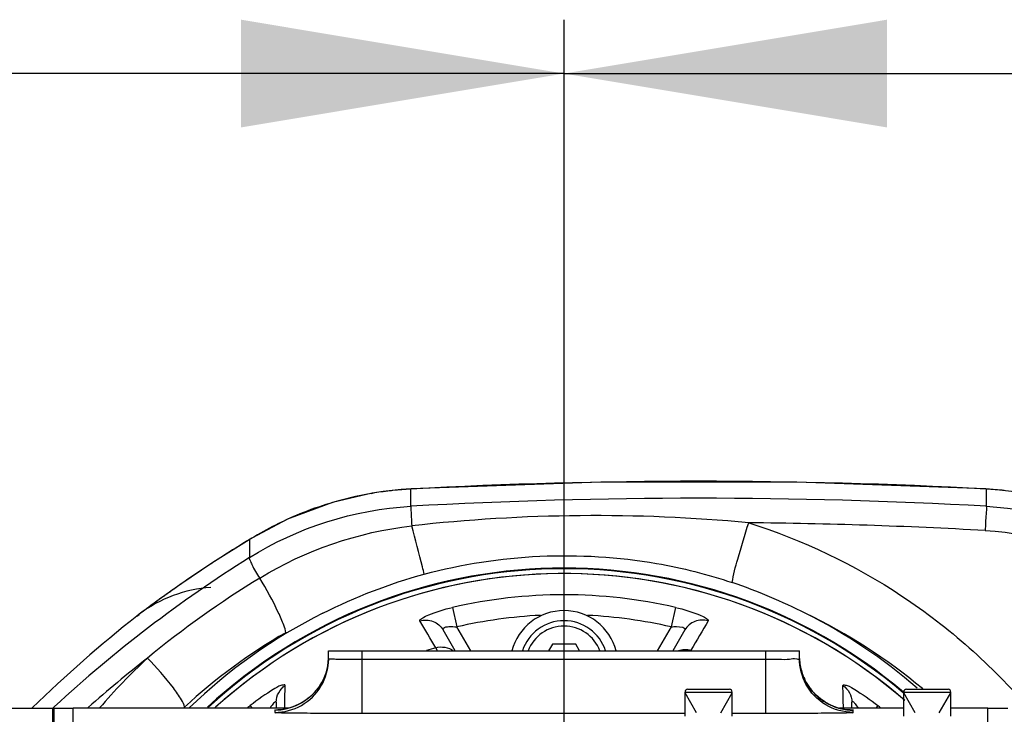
# Model space of a CAD drawing. Header units: millimetres. Extents: x 0 to 9512, y 0 to 6728.
# Tile 24 of 119: x 1892 to 2038, y 5491 to 5594. Entities that reach past the tile are written whole.
import ezdxf

# ---------------------------------------------------------------- set-up
doc = ezdxf.new("R2010")
doc.units = ezdxf.units.MM
doc.header["$LTSCALE"] = 523.16
doc.layers.get('0').update_dxf_attribs({"linetype": 'CONTINUOUS'})
for name, color, linetype in [('304102000094DXF_CONTINUOUS_LINE', 7, 'CONTINUOUS'), ('304102000125DXF_CONTINUOUS_LINE', 7, 'CONTINUOUS'), ('304102000126DXF_CONTINUOUS_LINE', 7, 'CONTINUOUS'), ('304102000129DXF_CONTINUOUS_LINE', 7, 'CONTINUOUS'), ('304106000105DXF_CONTINUOUS_LINE', 7, 'CONTINUOUS'), ('501023000020DXF_CONTINUOUS_LINE', 7, 'CONTINUOUS'), ('501023000033DXF_CONTINUOUS_LINE', 7, 'CONTINUOUS'), ('504001000008DXF_CONTINUOUS_LINE', 7, 'CONTINUOUS'), ('604006000004DXF_CONTINUOUS_LINE', 7, 'CONTINUOUS'), ('运动范围_DXF_DIMENSION', 7, 'CONTINUOUS')]:
    doc.layers.add(name, color=color, linetype=linetype)
doc.styles.get("Standard").update_dxf_attribs({"font": 'txt', "width": 0.7})
doc.dimstyles.new('DIMSTYLE_1', dxfattribs={"dimtxt": 80, "dimasz": 48, "dimexe": 1, "dimexo": 0, "dimgap": 2.5, "dimtad": 1, "dimdsep": 46, "dimtxsty": 'Standard', "dimblk": '_FILLED', "dimblk1": '_FILLED', "dimblk2": '_FILLED', "dimcen": 0.09, "dimclrt": 5, "dimazin": 2, "dimtp": 0.5, "dimtm": 0.5, "dimtfac": 1, "dimtofl": 0, "dimtmove": 0, "dimatfit": 3, "dimldrblk": '_FILLED', "dimfxl": 0, "dimtolj": 1, "dimarcsym": 0})

# ---------------------------------------------------------------- blocks, each defined once
blk = doc.blocks.new('_FILLED')
at = {"color": 0, "linetype": 'ByBlock'}
blk.add_solid([(0, 0), (-1, 0.1667), (-1, -0.1667)], dxfattribs=at)
blk = doc.blocks.new('*D6')
at = {"layer": '运动范围_DXF_DIMENSION', "color": 2, "linetype": 'Continuous', "transparency": 16777216}
for p, q in [((1972.82, 5466.62), (1972.82, 5594.42)), ((2189.62, 5378.38), (2189.62, 5594.42)), ((1972.82, 5586.42), (2081.22, 5586.42)), ((2189.62, 5586.42), (2081.22, 5586.42)), ((2081.22, 5586.42), (2490.2, 5586.42))]:
    blk.add_line(p, q, dxfattribs=at)
at = {"layer": '运动范围_DXF_DIMENSION', "color": 2, "linetype": 'Continuous', "transparency": 16777216, "xscale": 48, "yscale": 48, "zscale": 48, "rotation": 180}
blk.add_blockref('_FILLED', (1972.82, 5586.42), dxfattribs=at)
at = {"layer": '运动范围_DXF_DIMENSION', "color": 2, "linetype": 'Continuous', "transparency": 16777216, "xscale": 48, "yscale": 48, "zscale": 48}
blk.add_blockref('_FILLED', (2189.62, 5586.42), dxfattribs=at)
blk = doc.blocks.new('*D34')
at = {"layer": '运动范围_DXF_DIMENSION', "color": 2, "linetype": 'Continuous', "transparency": 16777216}
for p, q in [((1715.32, 5107.35), (1715.32, 5594.42)), ((1972.82, 5479.23), (1972.82, 5594.42)), ((1844.07, 5586.42), (1365.23, 5586.42)), ((1715.32, 5586.42), (1844.07, 5586.42)), ((1972.82, 5586.42), (1844.07, 5586.42))]:
    blk.add_line(p, q, dxfattribs=at)
at = {"layer": '运动范围_DXF_DIMENSION', "color": 2, "linetype": 'Continuous', "transparency": 16777216, "xscale": 48, "yscale": 48, "zscale": 48, "rotation": 180}
blk.add_blockref('_FILLED', (1715.32, 5586.42), dxfattribs=at)
at = {"layer": '运动范围_DXF_DIMENSION', "color": 2, "linetype": 'Continuous', "transparency": 16777216, "xscale": 48, "yscale": 48, "zscale": 48}
blk.add_blockref('_FILLED', (1972.82, 5586.42), dxfattribs=at)

msp = doc.modelspace()

# ---------------------------------------------------------------- linework, layer by layer
at = {"layer": '304102000094DXF_CONTINUOUS_LINE', "color": 9, "linetype": 'Continuous'}
for p, q in [((1956.238, 5507.091), (1956.901, 5504.195)), ((1989.41, 5507.091), (1988.747, 5504.195)), ((1958.967, 5500.615), (1956.901, 5504.195)), ((1988.747, 5504.195), (1986.68, 5500.615)), ((1954.006, 5500.615), (1953.745, 5501.097)), ((1942.824, 5499.373), (1942.824, 5500.615)), ((2002.824, 5491.373), (2002.824, 5500.615)), ((1942.824, 5491.373), (1942.824, 5499.373)), ((1942.824, 5499.373), (2002.825, 5499.373)), ((1926.489, 5492.105), (1926.168, 5492.504)), ((2019.48, 5492.504), (2019.158, 5492.105)), ((1929.824, 5491.827), (1929.824, 5491.483)), ((1942.824, 5491.373), (1990.824, 5491.373)), ((1997.824, 5491.373), (2002.824, 5491.373)), ((2015.824, 5491.483), (2015.824, 5491.827))]:
    msp.add_line(p, q, dxfattribs=at)
at = {"layer": '304102000094DXF_CONTINUOUS_LINE', "color": 7, "linetype": 'Continuous'}
for p, q in [((1956.658, 5500.615), (1954.858, 5503.733)), ((1990.79, 5503.733), (1988.99, 5500.615)), ((1937.824, 5499.483), (1937.824, 5500.615)), ((1937.824, 5500.615), (2007.824, 5500.615)), ((2007.824, 5499.483), (2007.824, 5500.615)), ((1937.771, 5498.907), (1937.608, 5497.983)), ((1937.793, 5499.286), (1937.771, 5498.907)), ((2007.882, 5498.86), (2007.845, 5499.484)), ((2008.058, 5497.904), (2007.882, 5498.86)), ((2008.341, 5496.996), (2008.058, 5497.904)), ((1930.032, 5493.025), (1930.032, 5492.105)), ((2015.615, 5492.105), (2015.615, 5493.025)), ((1899.824, 5377.126), (1899.824, 5492.105)), ((1931.884, 5492.105), (1899.824, 5492.105)), ((2023.324, 5492.105), (2013.754, 5492.105)), ((2035.824, 5492.105), (2030.324, 5492.105)), ((2035.824, 5377.126), (2035.824, 5492.105))]:
    msp.add_line(p, q, dxfattribs=at)
for points in [[(1937.608, 5497.983), (1937.347, 5497.107), (1936.999, 5496.288)], [(2015.346, 5491.844), (2015.376, 5491.843), (2015.357, 5491.844), (2015.197, 5491.854), (2014.831, 5491.89), (2014.278, 5491.979), (2013.627, 5492.135), (2012.953, 5492.36), (2012.27, 5492.66), (2011.592, 5493.038), (2010.932, 5493.497), (2010.301, 5494.039), (2009.713, 5494.664), (2009.182, 5495.368), (2008.72, 5496.148), (2008.341, 5496.996)], [(1936.999, 5496.288), (1936.573, 5495.532), (1936.081, 5494.842), (1935.533, 5494.223), (1934.938, 5493.676), (1934.306, 5493.201), (1933.645, 5492.799), (1932.961, 5492.468), (1932.273, 5492.212), (1931.612, 5492.03), (1931.008, 5491.916), (1930.527, 5491.86), (1930.294, 5491.844), (1930.258, 5491.843)]]:
    msp.add_lwpolyline(points, dxfattribs=at)
msp.add_arc((1972.824, 5434.615), 77.5, 49.16188, 131.90942, dxfattribs=at)
at = {"layer": '304102000094DXF_CONTINUOUS_LINE', "color": 9, "linetype": 'Continuous'}
for centre, radius, start, end in [((1972.824, 5434.615), 74.349, 77.10992, 102.89008), ((1972.824, 5434.615), 71.379, 92.81931, 102.89012), ((1972.824, 5434.615), 71.379, 77.10988, 87.1807), ((1972.824, 5434.615), 69.165, 106.01233, 107.20644), ((2015.885, 5499.837), 8.061, 182.47242, 197.27801), ((2015.756, 5499.802), 7.928, 197.31058, 198.55511), ((2015.836, 5499.833), 8.014, 198.58053, 210.56781), ((1929.856, 5499.806), 7.962, 323.98744, 326.84815), ((2015.809, 5499.818), 7.983, 210.57358, 215.56298), ((2015.777, 5499.795), 7.944, 215.56706, 216.57547), ((2015.866, 5499.869), 8.059, 216.62149, 233.59157), ((1972.824, 5434.615), 74.349, 128.86753, 129.31783), ((2015.792, 5499.779), 7.943, 233.6394, 234.4385), ((2015.839, 5499.856), 8.032, 234.4832, 251.57523), ((2015.798, 5499.757), 7.926, 251.62656, 252.3751), ((2015.834, 5499.887), 8.061, 252.40961, 266.56497), ((1972.824, 5434.615), 74.349, 50.68217, 51.13247), ((2015.824, 5499.757), 7.93, 266.58088, 269.99569)]:
    msp.add_arc(centre, radius, start, end, dxfattribs=at)
for points, knots in [([(1951.395, 5505.076), (1951.318, 5505.206), (1951.967, 5505.671), (1953.314, 5506.27), (1955.034, 5506.816), (1956.238, 5507.091)], [0, 0, 0, 0, 0.0853311, 0.305427, 1, 1, 1, 1]), ([(1989.41, 5507.091), (1990.613, 5506.816), (1992.333, 5506.27), (1993.681, 5505.671), (1994.329, 5505.206), (1994.252, 5505.076)], [0, 0, 0, 0, 0.6945723, 0.9146689, 1, 1, 1, 1]), ([(1951.395, 5505.075), (1952.024, 5505.27), (1953.45, 5505.236), (1954.531, 5504.299), (1954.858, 5503.733)], [0, 0, 0, 0, 0.5015671, 1, 1, 1, 1]), ([(1954.858, 5503.733), (1954.816, 5503.807), (1954.985, 5504.23), (1955.868, 5504.223), (1956.503, 5504.248), (1956.901, 5504.195)], [0, 0, 0, 0, 0.1111826, 0.4727801, 1, 1, 1, 1]), ([(1988.747, 5504.195), (1989.014, 5504.231), (1989.56, 5504.307), (1991.013, 5504.121), (1990.79, 5503.733)], [0, 0, 0, 0, 0.3755852, 1, 1, 1, 1]), ([(1994.252, 5505.076), (1993.624, 5505.27), (1992.197, 5505.236), (1991.117, 5504.299), (1990.79, 5503.733)], [0, 0, 0, 0, 0.5015666, 1, 1, 1, 1]), ([(2002.825, 5499.373), (2003.462, 5499.373), (2004.603, 5499.409), (2006.277, 5499.322), (2007.04, 5499.563), (2007.824, 5499.355), (2007.824, 5499.483)], [0, 0, 0, 0, 0.3825234, 0.7067768, 0.9235031, 1, 1, 1, 1]), ([(1937.824, 5499.483), (1937.824, 5499.44), (1938.089, 5499.49), (1938.196, 5499.442), (1938.32, 5499.436)], [0, 0, 0, 0, 0.2563133, 1, 1, 1, 1]), ([(1938.32, 5499.436), (1938.578, 5499.425), (1940.079, 5499.381), (1941.581, 5499.373), (1942.824, 5499.373)], [0, 0, 0, 0, 0.1724947, 1, 1, 1, 1]), ([(1931.36, 5495.48), (1931.363, 5495.643), (1930.313, 5495.379), (1929.066, 5494.524), (1927.247, 5493.374), (1926.168, 5492.504)], [0, 0, 0, 0, 0.0801422, 0.316295, 1, 1, 1, 1]), ([(1929.824, 5491.483), (1931.184, 5491.483), (1933.951, 5492.202), (1935.989, 5494.207), (1936.688, 5495.374)], [0, 0, 0, 0, 0.5000509, 1, 1, 1, 1]), ([(2015.824, 5491.483), (2014.406, 5491.483), (2011.517, 5492.267), (2009.456, 5494.437), (2008.783, 5495.685)], [0, 0, 0, 0, 0.5000488, 1, 1, 1, 1]), ([(2014.288, 5495.48), (2014.285, 5495.643), (2015.334, 5495.379), (2016.582, 5494.524), (2018.4, 5493.374), (2019.48, 5492.504)], [0, 0, 0, 0, 0.0801599, 0.3161924, 1, 1, 1, 1]), ([(1929.414, 5492.568), (1929.361, 5492.495), (1929.254, 5492.342), (1929.152, 5492.186), (1929.1, 5492.106)], [0, 0, 0, 0, 0.4895479, 1, 1, 1, 1]), ([(1930.032, 5493.025), (1930.032, 5493.167), (1929.562, 5492.833), (1929.486, 5492.667), (1929.414, 5492.568)], [0, 0, 0, 0, 0.5383917, 1, 1, 1, 1]), ([(2015.615, 5493.025), (2015.615, 5493.077), (2015.921, 5493.176), (2015.987, 5492.884), (2016.088, 5492.759)], [0, 0, 0, 0, 0.2441211, 1, 1, 1, 1]), ([(1929.824, 5491.483), (1929.822, 5491.4), (1930.357, 5491.553), (1930.893, 5491.377), (1932.187, 5491.447), (1933.738, 5491.395), (1935.699, 5491.395), (1938.756, 5491.375), (1941.166, 5491.374), (1942.824, 5491.373)], [0, 0, 0, 0, 0.0192863, 0.0762411, 0.1686743, 0.2930397, 0.4445694, 0.6174082, 1, 1, 1, 1]), ([(1930.266, 5491.846), (1930.156, 5491.843), (1930.063, 5491.794), (1929.824, 5491.864), (1929.824, 5491.827)], [0, 0, 0, 0, 0.7481201, 1, 1, 1, 1]), ([(2002.824, 5491.373), (2004.482, 5491.373), (2006.892, 5491.375), (2009.949, 5491.394), (2011.909, 5491.395), (2013.462, 5491.447), (2014.752, 5491.377), (2015.294, 5491.553), (2015.824, 5491.4), (2015.824, 5491.483)], [0, 0, 0, 0, 0.3825849, 0.5554256, 0.7069595, 0.8313317, 0.9237695, 0.980712, 1, 1, 1, 1]), ([(2015.824, 5491.827), (2015.825, 5491.864), (2015.582, 5491.794), (2015.491, 5491.843), (2015.381, 5491.846)], [0, 0, 0, 0, 0.2516158, 1, 1, 1, 1])]:
    msp.add_open_spline(points, degree=3, knots=knots, dxfattribs=at)
for points in [[(1953.745, 5501.097), (1952.961, 5502.423), (1952.178, 5503.749), (1951.395, 5505.076)], [(1994.252, 5505.076), (1993.397, 5503.625), (1992.541, 5502.176), (1991.684, 5500.727)], [(1953.745, 5501.097), (1954.597, 5501.346), (1955.655, 5501.163), (1956.367, 5500.634)], [(1936.522, 5495.452), (1937.295, 5496.635), (1937.756, 5498.077), (1937.817, 5499.489)], [(1929.824, 5491.827), (1932.245, 5491.827), (1934.872, 5493.166), (1936.296, 5495.125)], [(1930.032, 5493.025), (1930.032, 5493.955), (1930.584, 5494.967), (1931.36, 5495.48)], [(1931.293, 5492.106), (1931.316, 5493.231), (1931.338, 5494.356), (1931.36, 5495.48)], [(2014.288, 5495.48), (2015.064, 5494.967), (2015.615, 5493.955), (2015.615, 5493.025)], [(2014.355, 5492.107), (2014.332, 5493.232), (2014.31, 5494.356), (2014.288, 5495.48)], [(2016.088, 5492.759), (2016.254, 5492.551), (2016.404, 5492.33), (2016.548, 5492.106)]]:
    msp.add_open_spline(points, degree=3, dxfattribs=at)
at = {"layer": '304102000094DXF_CONTINUOUS_LINE', "color": 7, "linetype": 'Continuous'}
for points in [[(1989.818, 5500.682), (1990.404, 5500.891), (1991.085, 5500.897), (1991.684, 5500.727)], [(1936.688, 5495.374), (1937.418, 5496.593), (1937.824, 5498.062), (1937.824, 5499.483)], [(2008.783, 5495.685), (2008.163, 5496.834), (2007.824, 5498.177), (2007.824, 5499.483)]]:
    msp.add_open_spline(points, degree=3, dxfattribs=at)
at = {"layer": '304102000125DXF_CONTINUOUS_LINE', "color": 7, "linetype": 'Continuous'}
for radius, start, end in [(78.309, 49.86726, 132.61288), (77.5, 49.26487, 132.03678)]:
    msp.add_arc((1972.824, 5434.615), radius, start, end, dxfattribs=at)
at = {"layer": '304102000125DXF_CONTINUOUS_LINE', "color": 9, "linetype": 'Continuous'}
msp.add_arc((1972.824, 5434.615), 78.212, 49.80299, 132.5596, dxfattribs=at)
at = {"layer": '304102000126DXF_CONTINUOUS_LINE', "color": 9, "linetype": 'Continuous'}
for p, q in [((1950.045, 5524.674), (1950.096, 5524.689)), ((1950.047, 5522.119), (1950.045, 5524.675)), ((2035.603, 5524.675), (2035.552, 5524.689)), ((2035.603, 5524.675), (2035.601, 5522.119)), ((1944.159, 5524.009), (1944.311, 5524.046)), ((1926.045, 5517.167), (1926.043, 5514.485)), ((1926.045, 5517.167), (1926.408, 5517.399)), ((1909.319, 5505.803), (1909.314, 5505.799)), ((1909.609, 5506.024), (1909.317, 5505.802)), ((1909.609, 5506.024), (1909.319, 5505.803)), ((2026.099, 5495.03), (2026.229, 5494.92)), ((2026.099, 5495.03), (2026.225, 5494.915)), ((1896.8, 5492.116), (1897.056, 5492.352)), ((1896.811, 5492.105), (1897.056, 5492.352)), ((1916.239, 5492.111), (1916.403, 5492.262)), ((1916.245, 5492.105), (1916.403, 5492.262))]:
    msp.add_line(p, q, dxfattribs=at)
at = {"layer": '304102000126DXF_CONTINUOUS_LINE', "color": 7, "linetype": 'Continuous'}
for p, q in [((1909.31, 5505.796), (1909.644, 5506.054)), ((1909.644, 5506.054), (1909.311, 5505.796)), ((1909.317, 5505.802), (1909.311, 5505.796))]:
    msp.add_line(p, q, dxfattribs=at)
for points in [[(1950.096, 5524.689), (1948.621, 5524.588), (1945.944, 5524.295), (1944.311, 5524.046)], [(2035.552, 5524.689), (2007.442, 5525.705), (1978.288, 5525.707), (1950.096, 5524.689)], [(2041.337, 5524.046), (2039.801, 5524.282), (2037.125, 5524.579), (2035.552, 5524.689)], [(1944.311, 5524.046), (1938.402, 5522.684), (1931.702, 5520.193), (1926.409, 5517.399)], [(1926.408, 5517.399), (1920.619, 5513.757), (1915.693, 5510.436), (1912.279, 5508.008), (1910.295, 5506.545), (1909.684, 5506.084)]]:
    msp.add_lwpolyline(points, dxfattribs=at)
at = {"layer": '304102000126DXF_CONTINUOUS_LINE', "color": 9, "linetype": 'Continuous'}
for centre, radius, start, end in [((1952.852, 5473.464), 51.287, 96.61283, 99.58571), ((1952.85, 5473.488), 51.263, 96.12428, 96.61303), ((1952.871, 5473.276), 51.476, 93.14763, 96.12299), ((1992.824, 4731.818), 794.01, 86.911564, 93.088436), ((2032.776, 5473.276), 51.476, 83.86531, 86.85235), ((1952.849, 5473.495), 51.257, 99.76135, 106.86214), ((1952.832, 5473.586), 51.163, 99.5864, 99.76031), ((1992.824, 4755.357), 767.954, 86.806839, 93.193165), ((1952.769, 5473.776), 50.964, 106.86751, 112.15616), ((1952.677, 5474.011), 50.712, 112.15996, 121.20745), ((1977.437, 5276.004), 244.725, 84.64198, 96.39601), ((1992.821, 4755.283), 764.413, 86.804382, 89.440128), ((2032.273, 5342.642), 204.311, 121.32748, 121.47871), ((1952.316, 5474.623), 50.001, 121.21782, 121.69552), ((2032.228, 5342.711), 204.229, 121.47814, 122.81892), ((2032.31, 5345.269), 199.817, 122.12864, 132.60096), ((2031.781, 5343.407), 203.402, 122.81922, 123.34503), ((2031.269, 5344.181), 202.474, 123.34448, 124.53761), ((2005.671, 5384.198), 149.3, 121.53588, 129.40696), ((2030.246, 5345.668), 200.669, 124.53785, 125.2739), ((2026.073, 5351.483), 193.512, 125.74605, 126.69849), ((2029.116, 5347.267), 198.711, 125.27404, 125.74787), ((2007.202, 5376.825), 161.916, 126.70327, 127.06635), ((1972.631, 5431), 83.418, 50.13664, 64.33878), ((1972.94, 5431.152), 83.253, 119.88923, 132.77416), ((2031.905, 5345.178), 196.155, 128.09197, 131.44328), ((1972.927, 5432.856), 91.089, 132.92469, 139.39542)]:
    msp.add_arc(centre, radius, start, end, dxfattribs=at)
at = {"layer": '304102000126DXF_CONTINUOUS_LINE', "color": 7, "linetype": 'Continuous'}
for centre, radius, start, end in [((1921.713, 5490.106), 20, 94.03925, 126.97499), ((1970.164, 5429.486), 85.866, 63.29239, 71.19875), ((2033.38, 5348.879), 200.041, 128.33094, 134.25905), ((1972.824, 5434.615), 80.088, 116.58708, 134.07291), ((1972.824, 5434.615), 80.088, 49.01914, 63.34304)]:
    msp.add_arc(centre, radius, start, end, dxfattribs=at)
at = {"layer": '304102000126DXF_CONTINUOUS_LINE', "color": 9, "linetype": 'Continuous'}
for points in [[(1926.043, 5514.485), (1933.153, 5518.951), (1941.664, 5521.65), (1950.047, 5522.119)], [(2035.601, 5522.119), (2043.984, 5521.65), (2052.495, 5518.951), (2059.605, 5514.486)], [(1927.582, 5511.449), (1934.37, 5515.611), (1942.265, 5518.294), (1950.174, 5519.206)], [(2035.434, 5518.508), (2043.312, 5518.067), (2051.31, 5515.533), (2057.993, 5511.338)]]:
    msp.add_open_spline(points, degree=3, dxfattribs=at)
for points, knots in [([(1950.045, 5522.119), (1950.035, 5522.027), (1950.105, 5521.051), (1950.126, 5520.084), (1950.174, 5519.206)], [0, 0, 0, 0, 0.095441, 1, 1, 1, 1]), ([(2035.603, 5522.119), (2035.646, 5521.725), (2035.498, 5520.516), (2035.481, 5519.315), (2035.434, 5518.508)], [0, 0, 0, 0, 0.3288253, 1, 1, 1, 1]), ([(1952.053, 5512.033), (1951.967, 5512.387), (1951.352, 5514.781), (1950.718, 5517.17), (1950.174, 5519.206)], [0, 0, 0, 0, 0.1474965, 1, 1, 1, 1]), ([(1997.837, 5510.77), (1997.964, 5511.956), (1998.84, 5514.928), (1999.697, 5517.872), (2000.289, 5519.66)], [0, 0, 0, 0, 0.387683, 1, 1, 1, 1]), ([(2000.291, 5519.66), (2008.313, 5517.118), (2023.68, 5509.778), (2036.431, 5498.494), (2041.877, 5492.14)], [0, 0, 0, 0, 0.5013797, 1, 1, 1, 1]), ([(1926.045, 5514.487), (1925.988, 5514.386), (1926.185, 5513.984), (1926.585, 5513.001), (1927.164, 5512.093), (1927.582, 5511.449)], [0, 0, 0, 0, 0.1014198, 0.3271782, 1, 1, 1, 1]), ([(1931.453, 5503.331), (1931.461, 5503.709), (1931.051, 5504.743), (1929.881, 5507.477), (1928.572, 5509.788), (1927.582, 5511.449)], [0, 0, 0, 0, 0.1257269, 0.3572577, 1, 1, 1, 1]), ([(1916.403, 5492.262), (1916.374, 5492.656), (1915.779, 5493.654), (1914.073, 5496.144), (1912.257, 5498.152), (1910.892, 5499.556)], [0, 0, 0, 0, 0.128882, 0.3611018, 1, 1, 1, 1])]:
    msp.add_open_spline(points, degree=3, knots=knots, dxfattribs=at)
at = {"layer": '304102000126DXF_CONTINUOUS_LINE', "color": 7, "linetype": 'Continuous'}
msp.add_open_spline([(1952.053, 5512.033), (1963.181, 5515.03), (1979.216, 5515.768), (1994.175, 5512.013), (1997.837, 5510.77)], degree=3, knots=[0, 0, 0, 0, 0.7487341, 1, 1, 1, 1], dxfattribs=at)
msp.add_open_spline([(1936.98, 5506.234), (1941.794, 5508.643), (1946.855, 5510.633), (1952.053, 5512.033)], degree=3, dxfattribs=at)
at = {"layer": '304102000129DXF_CONTINUOUS_LINE', "color": 7, "linetype": 'Continuous'}
for p in [(1890.024, 5492.105), (1897.024, 5377.126)]:
    msp.add_line(p, (1897.024, 5492.105), dxfattribs=at)
at = {"layer": '304106000105DXF_CONTINUOUS_LINE', "color": 7, "linetype": 'Continuous'}
for p, q in [((1896.824, 5377.126), (1896.824, 5492.105)), ((1896.824, 5492.105), (1899.824, 5492.105)), ((1899.824, 5377.126), (1899.824, 5492.105)), ((2035.824, 5377.126), (2035.824, 5492.105)), ((2035.824, 5492.105), (2038.824, 5492.105))]:
    msp.add_line(p, q, dxfattribs=at)
at = {"layer": '501023000020DXF_CONTINUOUS_LINE', "color": 7, "linetype": 'Continuous'}
for p, q in [((1990.824, 5490.915), (1990.824, 5494.515)), ((1991.224, 5494.915), (1997.424, 5494.915)), ((1997.824, 5490.915), (1997.824, 5494.515)), ((2023.324, 5490.915), (2023.324, 5494.515)), ((2023.724, 5494.915), (2029.924, 5494.915)), ((2030.324, 5490.915), (2030.324, 5494.515))]:
    msp.add_line(p, q, dxfattribs=at)
at = {"layer": '501023000020DXF_CONTINUOUS_LINE', "color": 9, "linetype": 'Continuous'}
for p, q in [((1990.824, 5494.515), (1997.824, 5494.515)), ((2023.324, 5494.515), (2030.324, 5494.515))]:
    msp.add_line(p, q, dxfattribs=at)
at = {"layer": '501023000020DXF_CONTINUOUS_LINE', "color": 2, "linetype": 'Continuous'}
for p, q in [((1992.535, 5491.415), (1990.824, 5494.379)), ((1996.113, 5491.415), (1997.824, 5494.379)), ((2025.035, 5491.415), (2023.324, 5494.379)), ((2028.613, 5491.415), (2030.324, 5494.379))]:
    msp.add_line(p, q, dxfattribs=at)
at = {"layer": '501023000020DXF_CONTINUOUS_LINE', "color": 7, "linetype": 'Continuous'}
for centre, start, end in [((1991.224, 5494.515), 90, 180), ((1997.424, 5494.515), 0, 90), ((2023.724, 5494.515), 90, 180), ((2029.924, 5494.515), 0, 90)]:
    msp.add_arc(centre, 0.4, start, end, dxfattribs=at)
at = {"layer": '501023000033DXF_CONTINUOUS_LINE', "color": 7, "linetype": 'Continuous'}
for p, q in [((1971.092, 5501.615), (1970.514, 5500.615)), ((1974.556, 5501.615), (1971.092, 5501.615)), ((1975.133, 5500.615), (1974.556, 5501.615))]:
    msp.add_line(p, q, dxfattribs=at)
msp.add_arc((1972.824, 5498.615), 6.5, 17.92651, 162.0723, dxfattribs=at)
at = {"layer": '501023000033DXF_CONTINUOUS_LINE', "color": 9, "linetype": 'Continuous'}
msp.add_arc((1972.824, 5498.615), 5.7, 20.57823, 159.42265, dxfattribs=at)
at = {"layer": '504001000008DXF_CONTINUOUS_LINE', "color": 7, "linetype": 'Continuous'}
msp.add_arc((1972.824, 5498.615), 8, 14.50406, 165.49594, dxfattribs=at)
at = {"layer": '604006000004DXF_CONTINUOUS_LINE', "color": 7, "linetype": 'Continuous'}
msp.add_arc((1972.824, 5498.615), 6.5, 17.93892, 162.06108, dxfattribs=at)

# ---------------------------------------------------------------- dimensions: what is measured, and where the dimension line sits
at = {"layer": '运动范围_DXF_DIMENSION', "color": 2, "linetype": 'Continuous'}
dim = msp.add_linear_dim(base=(1715.324, 5586.424), p1=(1972.824, 5479.228), p2=(1715.324, 5107.349), angle=180, dimstyle='DIMSTYLE_1', dxfattribs=at)
dim.commit()
dim.dimension.update_dxf_attribs({"geometry": '*D34', "text_midpoint": (1365.23, 5586.424), "dimtype": 160})
dim = msp.add_linear_dim(base=(2189.624, 5586.424), p1=(1972.824, 5466.615), p2=(2189.624, 5378.385), dimstyle='DIMSTYLE_1', dxfattribs=at)
dim.commit()
dim.dimension.update_dxf_attribs({"geometry": '*D6', "text_midpoint": (2210.204, 5586.424), "dimtype": 160})

doc.saveas('drawing.dxf')
